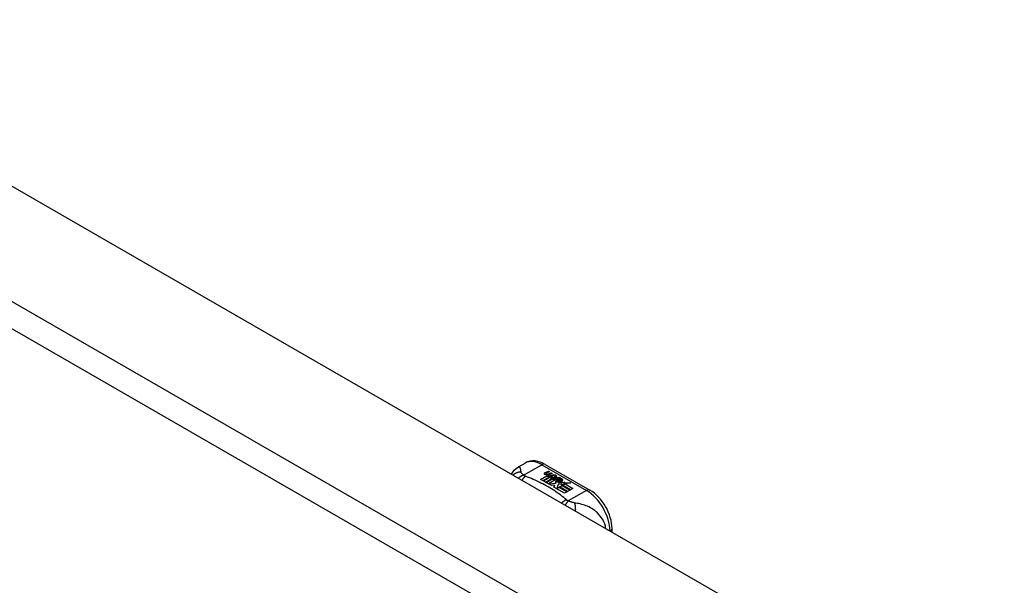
# Model space of a CAD drawing. Header units: inches. Extents: x 19 to 626, y 56 to 294.
# Tile 249 of 256: x 620.38 to 626.2, y 232.88 to 236.22. Entities that reach past the tile are written whole.
import ezdxf

# ---------------------------------------------------------------- set-up
doc = ezdxf.new("R2010")
doc.units = ezdxf.units.IN
doc.header["$MEASUREMENT"] = 0
doc.layers.add('Visible Edges(ANSI)', color=7, linetype='Continuous', lineweight=25)
doc.layers.add('Visible Tangent Edges(ANSI)', color=7, linetype='Continuous', lineweight=25)

msp = doc.modelspace()

# ---------------------------------------------------------------- linework, layer by layer
at = {"layer": 'Visible Edges(ANSI)'}
for p, q in [((579.8099, 258.5685), (626.1997, 231.8544)), ((623.3273, 233.5751), (623.3674, 233.5981)), ((623.4853, 233.5904), (623.7498, 233.4381)), ((623.459, 233.5013), (623.4964, 233.5229)), ((623.473, 233.4933), (623.459, 233.5013)), ((623.4964, 233.5213), (623.4604, 233.5005)), ((623.5111, 233.5152), (623.473, 233.4933)), ((623.475, 233.4921), (623.5131, 233.5141)), ((623.5131, 233.5125), (623.4764, 233.4913)), ((623.4866, 233.5419), (623.5059, 233.5494)), ((623.5059, 233.5478), (623.4866, 233.5403)), ((623.5319, 233.5088), (623.489, 233.4841)), ((623.4898, 233.5351), (623.4898, 233.5335)), ((623.4909, 233.4829), (623.5374, 233.5097)), ((623.5355, 233.5069), (623.4924, 233.4821)), ((623.5121, 233.5458), (623.493, 233.5381)), ((623.4964, 233.5229), (623.4964, 233.5213)), ((623.4984, 233.5324), (623.4984, 233.5307)), ((623.4984, 233.5307), (623.4984, 233.5291)), ((623.5084, 233.5201), (623.5053, 233.5186)), ((623.5053, 233.5186), (623.5111, 233.5152)), ((623.5053, 233.5186), (623.5053, 233.5169)), ((623.5097, 233.5144), (623.5053, 233.5169)), ((623.5056, 233.526), (623.5056, 233.5244)), ((623.5059, 233.5494), (623.5121, 233.5458)), ((623.5059, 233.5494), (623.5059, 233.5478)), ((623.5105, 233.5451), (623.5059, 233.5478)), ((623.5083, 233.5184), (623.5132, 233.5207)), ((623.5137, 233.5153), (623.5083, 233.5184)), ((623.528, 233.5367), (623.5089, 233.529)), ((623.5093, 233.5352), (623.5218, 233.5403)), ((623.5218, 233.5386), (623.5093, 233.5336)), ((623.5093, 233.5352), (623.5093, 233.5336)), ((623.5132, 233.5191), (623.5099, 233.5175)), ((623.5132, 233.5207), (623.5119, 233.5215)), ((623.5131, 233.5141), (623.5235, 233.5081)), ((623.5131, 233.5141), (623.5131, 233.5125)), ((623.5235, 233.5064), (623.5131, 233.5125)), ((623.5132, 233.5207), (623.5132, 233.5191)), ((623.544, 233.5275), (623.5137, 233.5153)), ((623.5164, 233.5137), (623.5403, 233.5143)), ((623.5241, 233.5093), (623.5164, 233.5137)), ((623.5403, 233.5127), (623.5191, 233.5122)), ((623.5218, 233.5403), (623.528, 233.5367)), ((623.5218, 233.5403), (623.5218, 233.5386)), ((623.5263, 233.536), (623.5218, 233.5386)), ((623.5235, 233.5081), (623.5319, 233.5088)), ((623.5235, 233.5081), (623.5235, 233.5064)), ((623.5286, 233.5069), (623.5235, 233.5064)), ((623.5391, 233.5107), (623.5241, 233.5093)), ((623.5253, 233.526), (623.5377, 233.5311)), ((623.5377, 233.5294), (623.5253, 233.5244)), ((623.5374, 233.5097), (623.5326, 233.5029)), ((623.5326, 233.5029), (623.5432, 233.4967)), ((623.5326, 233.5029), (623.5326, 233.5012)), ((623.5418, 233.4959), (623.5326, 233.5012)), ((623.5351, 233.503), (623.54, 233.5101)), ((623.5427, 233.4986), (623.5351, 233.503)), ((623.54, 233.5084), (623.5359, 233.5025)), ((623.5377, 233.5311), (623.544, 233.5275)), ((623.5377, 233.5311), (623.5377, 233.5294)), ((623.5423, 233.5268), (623.5377, 233.5294)), ((623.54, 233.5101), (623.5391, 233.5107)), ((623.54, 233.5101), (623.54, 233.5084)), ((623.5403, 233.5143), (623.5472, 233.5256)), ((623.5472, 233.524), (623.5403, 233.5127)), ((623.5403, 233.5143), (623.5403, 233.5127)), ((623.5488, 233.5096), (623.5427, 233.4986)), ((623.5472, 233.5256), (623.5549, 233.5212)), ((623.5472, 233.5256), (623.5472, 233.524)), ((623.554, 233.5201), (623.5472, 233.524)), ((623.5735, 233.5105), (623.5488, 233.5096)), ((623.5549, 233.5212), (623.5492, 233.5139)), ((623.5492, 233.5139), (623.5503, 233.5132)), ((623.5492, 233.5139), (623.5492, 233.5123)), ((623.5503, 233.5116), (623.5492, 233.5123)), ((623.5503, 233.5132), (623.5659, 233.5149)), ((623.5659, 233.5132), (623.5503, 233.5116)), ((623.5503, 233.5132), (623.5503, 233.5116)), ((623.5618, 233.5044), (623.5618, 233.5027)), ((623.5618, 233.5044), (623.579, 233.4944)), ((623.579, 233.4928), (623.5618, 233.5027)), ((623.5659, 233.5149), (623.5735, 233.5105)), ((623.5659, 233.5149), (623.5659, 233.5132)), ((623.5709, 233.5104), (623.5659, 233.5132)), ((623.5706, 233.5058), (623.5748, 233.5083)), ((623.5748, 233.5066), (623.5725, 233.5053)), ((623.5748, 233.5083), (623.5748, 233.5066)), ((623.489, 233.4841), (623.475, 233.4921)), ((623.5225, 233.4648), (623.4909, 233.4829)), ((623.5432, 233.4967), (623.5057, 233.4751)), ((623.5057, 233.4751), (623.546, 233.4785)), ((623.5057, 233.4751), (623.5057, 233.4745)), ((623.546, 233.4769), (623.5071, 233.4736)), ((623.5413, 233.4681), (623.5225, 233.4648)), ((623.5373, 233.4562), (623.5413, 233.4681)), ((623.6004, 233.4199), (623.5373, 233.4562)), ((623.5413, 233.4665), (623.5378, 233.456)), ((623.5413, 233.4681), (623.5413, 233.4665)), ((623.546, 233.4785), (623.5503, 233.4922)), ((623.5503, 233.4906), (623.546, 233.4769)), ((623.546, 233.4785), (623.546, 233.4769)), ((623.5503, 233.4922), (623.5503, 233.4906)), ((623.5621, 233.4715), (623.5542, 233.4469)), ((623.5542, 233.4469), (623.569, 233.4554)), ((623.5542, 233.4469), (623.5542, 233.4465)), ((623.569, 233.4538), (623.5553, 233.4459)), ((623.5582, 233.4954), (623.5582, 233.4938)), ((623.5846, 233.4737), (623.5621, 233.4715)), ((623.5741, 233.4924), (623.5628, 233.4989)), ((623.5683, 233.4863), (623.5661, 233.4813)), ((623.5661, 233.4813), (623.6017, 233.4847)), ((623.5992, 233.4828), (623.5661, 233.4796)), ((623.5661, 233.4813), (623.5661, 233.4796)), ((623.569, 233.4554), (623.6155, 233.4286)), ((623.569, 233.4554), (623.569, 233.4538)), ((623.6141, 233.4278), (623.569, 233.4538)), ((623.571, 233.4566), (623.5861, 233.4653)), ((623.6175, 233.4298), (623.571, 233.4566)), ((623.5861, 233.4636), (623.5724, 233.4557)), ((623.5741, 233.4924), (623.5741, 233.4908)), ((623.579, 233.4944), (623.579, 233.4928)), ((623.6018, 233.4743), (623.5807, 233.4705)), ((623.5807, 233.4705), (623.5846, 233.4737)), ((623.5824, 233.4977), (623.5824, 233.496)), ((623.5846, 233.4721), (623.5832, 233.4709)), ((623.5846, 233.4737), (623.5846, 233.4721)), ((623.5861, 233.4653), (623.6326, 233.4385)), ((623.5861, 233.4653), (623.5861, 233.4636)), ((623.6312, 233.4377), (623.5861, 233.4636)), ((623.5882, 233.4665), (623.6018, 233.4743)), ((623.6348, 233.4397), (623.5882, 233.4665)), ((623.6018, 233.4727), (623.5897, 233.4657)), ((623.6017, 233.4847), (623.5959, 233.4803)), ((623.5959, 233.4803), (623.6384, 233.4809)), ((623.5959, 233.4803), (623.5959, 233.4787)), ((623.6285, 233.4792), (623.5959, 233.4787)), ((623.6018, 233.4743), (623.6018, 233.4727)), ((623.6384, 233.4809), (623.6042, 233.4747)), ((623.6042, 233.4747), (623.6499, 233.4484)), ((623.6042, 233.4747), (623.6042, 233.4731)), ((623.6485, 233.4476), (623.6042, 233.4731)), ((623.6499, 233.4484), (623.6348, 233.4397)), ((623.6155, 233.4286), (623.6004, 233.4199)), ((623.6326, 233.4385), (623.6175, 233.4298)), ((623.8808, 233.1897), (623.8808, 233.2111))]:
    msp.add_line(p, q, dxfattribs=at)
at = {"layer": 'Visible Edges(ANSI)', "flags": 128}
for points in [[(623.2859, 233.5324), (623.2937, 233.5449), (623.3034, 233.5564), (623.3147, 233.5666), (623.3273, 233.5751)], [(623.4853, 233.5904), (623.4713, 233.5977), (623.4569, 233.6035), (623.4421, 233.6078), (623.427, 233.6102), (623.4117, 233.6107), (623.3964, 233.6089), (623.3815, 233.6047), (623.3674, 233.5981)], [(623.8808, 233.2111), (623.8802, 233.2273), (623.8782, 233.2436), (623.8751, 233.26), (623.8707, 233.2765), (623.8653, 233.2929), (623.8588, 233.3091), (623.8514, 233.3251), (623.843, 233.3406), (623.8337, 233.3557), (623.8236, 233.3701), (623.8128, 233.3839), (623.8013, 233.3968), (623.7892, 233.4087), (623.7766, 233.4197), (623.7634, 233.4295), (623.7498, 233.4381)]]:
    msp.add_lwpolyline(points, dxfattribs=at)
at = {"layer": 'Visible Edges(ANSI)'}
for centre, major_axis, start_param, end_param in [((623.4864, 233.5359), (-0.007, 0), 5.820233, 7.062977), ((623.4864, 233.5342), (-0.007, 0), 5.820233, 6.078955), ((623.4974, 233.5327), (0.0192, 0), 2.164208, 2.67864), ((623.4974, 233.5311), (-0.0192, 0), 5.305801, 5.820233), ((623.4931, 233.5397), (-0.0164, 0), 0.779792, 1.90155), ((623.4938, 233.5351), (-0.004, 0), 5.90879, 7.175095), ((623.4938, 233.5335), (-0.004, 0), 0, 0.89191), ((623.4977, 233.5342), (-0.0082, 0), 5.323118, 5.90879), ((623.4966, 233.5371), (0.0084, 0), 4.033503, 4.932446), ((623.4966, 233.5355), (-0.0084, 0), 0.89191, 1.767313), ((623.5018, 233.5268), (-0.00676, 0), 5.794367, 7.059467), ((623.5018, 233.5252), (-0.00676, 0), 5.794367, 6.071487), ((623.5128, 233.5234), (0.0192, 0), 2.419321, 2.652775), ((623.5128, 233.5218), (-0.0192, 0), 5.560914, 5.794367), ((623.508, 233.5293), (0.016, 0), 3.905964, 4.740051), ((623.508, 233.5277), (-0.016, 0), 0.764371, 1.402544), ((623.5084, 233.5305), (-0.016, 0), 0.776281, 1.787416), ((623.4911, 233.5497), (0.031, 0), 4.949028, 5.337665), ((623.4911, 233.5481), (-0.031, 0), 1.80809, 2.196072), ((623.5096, 233.526), (-0.004, 0), 5.908937, 7.173827), ((623.5096, 233.5244), (-0.004, 0), 0, 0.890642), ((623.5136, 233.5251), (-0.0082, 0), 5.323254, 5.908937), ((623.5124, 233.528), (0.0084, 0), 4.032234, 4.932287), ((623.5124, 233.5263), (-0.0084, 0), 0.890642, 1.484281), ((623.5124, 233.5263), (-0.0084, 0), 1.514337, 1.790695), ((623.5075, 233.5407), (0.031, 0), 4.932287, 5.323254), ((623.5075, 233.539), (-0.031, 0), 1.790695, 2.181662), ((623.5686, 233.4943), (-0.0188, 0), 5.081623, 5.913952), ((623.5686, 233.4926), (-0.0188, 0), 5.081623, 5.913952), ((623.5627, 233.4949), (0.0205, 0), 0.343453, 1.17916), ((623.556, 233.4876), (0.0405, 0), 0.638101, 1.087938), ((623.556, 233.486), (-0.0405, 0), 3.779694, 4.229531), ((623.5779, 233.497), (0.0132, 0), 5.437829, 6.921287), ((623.5779, 233.4954), (0.0132, 0), 0.108138, 0.638101), ((623.5605, 233.4961), (-0.0101, 0), 5.913952, 6.982716), ((623.569, 233.499), (0.022, 0), 3.701478, 4.680599), ((623.569, 233.4973), (-0.022, 0), 0.559885, 1.507168), ((623.5605, 233.4944), (-0.0101, 0), 5.913952, 6.142632), ((623.569, 233.499), (-0.0199, 0), 0.617996, 1.556283), ((623.5646, 233.4954), (-0.00637, 0), 4.999578, 6.390788), ((623.5655, 233.4954), (-0.0073, 0), 0.107602, 1.123637), ((623.5646, 233.4938), (-0.00637, 0), 0, 0.107602), ((623.5655, 233.4938), (-0.0073, 0), 0.107602, 1.123637), ((623.5672, 233.4975), (0.0112, 0), 4.26523, 5.375571), ((623.5672, 233.4958), (0.0112, 0), 4.26523, 5.375571), ((623.5691, 233.5028), (-0.0265, 0), 1.556283, 2.296236), ((623.576, 233.4977), (0.0064, 0), 5.210263, 6.626638), ((623.576, 233.496), (0.0064, 0), 5.210263, 6.283185)]:
    msp.add_ellipse(centre, major_axis=major_axis, ratio=0.575862, start_param=start_param, end_param=end_param, dxfattribs=at)
at = {"layer": 'Visible Tangent Edges(ANSI)'}
for p, q in [((579.2195, 258.2285), (625.6092, 231.5144)), ((625.5392, 231.3932), (579.1495, 258.1072)), ((623.3581, 233.5266), (623.4657, 233.5885)), ((623.4657, 233.5885), (623.7301, 233.4362)), ((623.4802, 233.5377), (623.4802, 233.536)), ((623.4866, 233.5419), (623.4866, 233.5403)), ((623.4913, 233.5333), (623.4913, 233.5317)), ((623.4959, 233.5286), (623.4959, 233.527)), ((623.5071, 233.5242), (623.5071, 233.5226)), ((623.5142, 233.5232), (623.5142, 233.5216)), ((623.5253, 233.526), (623.5253, 233.5244)), ((623.5885, 233.5015), (623.5885, 233.4999)), ((623.551, 233.4982), (623.551, 233.4965)), ((623.5582, 233.495), (623.5582, 233.4934)), ((623.5624, 233.4917), (623.5624, 233.49)), ((623.7301, 233.4362), (623.6226, 233.3743))]:
    msp.add_line(p, q, dxfattribs=at)
at = {"layer": 'Visible Tangent Edges(ANSI)', "flags": 128}
for points in [[(623.3432, 233.5449), (623.3429, 233.5473), (623.3426, 233.5497), (623.3423, 233.552), (623.342, 233.5542), (623.3417, 233.5564), (623.3413, 233.5584), (623.341, 233.5604), (623.3406, 233.5623), (623.3402, 233.5641), (623.3397, 233.5658), (623.3392, 233.5674), (623.3387, 233.5689), (623.3381, 233.5703), (623.3374, 233.5715), (623.3367, 233.5727), (623.336, 233.5737), (623.3351, 233.5745), (623.3342, 233.5752), (623.3333, 233.5757), (623.3322, 233.5761), (623.3311, 233.5762), (623.3299, 233.5761), (623.3286, 233.5757), (623.3273, 233.5751)], [(623.3432, 233.5449), (623.3411, 233.5448), (623.339, 233.5447), (623.3369, 233.5446), (623.3348, 233.5443), (623.3327, 233.5441), (623.3306, 233.5437), (623.3285, 233.5433), (623.3264, 233.5428), (623.3242, 233.5423), (623.3221, 233.5417), (623.32, 233.5411), (623.318, 233.5404), (623.3159, 233.5396), (623.3139, 233.5387), (623.3118, 233.5378), (623.3098, 233.5369), (623.3079, 233.5359), (623.3059, 233.5348), (623.304, 233.5336), (623.3022, 233.5324), (623.3003, 233.5312), (623.2985, 233.5298), (623.2968, 233.5285), (623.2951, 233.527)], [(623.3581, 233.5266), (623.3569, 233.5261), (623.3556, 233.5257), (623.3543, 233.5252), (623.353, 233.5247), (623.3517, 233.5241), (623.3505, 233.5235), (623.3492, 233.5229), (623.3479, 233.5223), (623.3466, 233.5217), (623.3452, 233.521), (623.3439, 233.5203), (623.3426, 233.5195), (623.3413, 233.5188), (623.34, 233.518), (623.3387, 233.5172), (623.3374, 233.5163), (623.3361, 233.5154), (623.3348, 233.5145), (623.3335, 233.5136), (623.3323, 233.5126), (623.331, 233.5117), (623.3297, 233.5106), (623.3285, 233.5096), (623.3272, 233.5085)], [(623.3581, 233.5266), (623.357, 233.5275), (623.3559, 233.5284), (623.3548, 233.5293), (623.3538, 233.5302), (623.3528, 233.531), (623.3518, 233.5319), (623.3509, 233.5328), (623.3501, 233.5337), (623.3492, 233.5345), (623.3485, 233.5353), (623.3477, 233.5362), (623.347, 233.537), (623.3464, 233.5378), (623.3459, 233.5385), (623.3455, 233.5392), (623.3451, 233.5398), (623.3447, 233.5405), (623.3444, 233.5411), (623.3441, 233.5418), (623.3438, 233.5424), (623.3436, 233.543), (623.3435, 233.5437), (623.3433, 233.5443), (623.3432, 233.5449)], [(623.3685, 233.5201), (623.3677, 233.5194), (623.3668, 233.5187), (623.366, 233.5179), (623.3652, 233.5172), (623.3644, 233.5164), (623.3635, 233.5156), (623.3627, 233.5147), (623.3618, 233.5138), (623.361, 233.5129), (623.3601, 233.512), (623.3593, 233.5111), (623.3584, 233.5101), (623.3576, 233.5091), (623.3567, 233.508), (623.3559, 233.507), (623.3551, 233.5059), (623.3542, 233.5048), (623.3534, 233.5037), (623.3525, 233.5025), (623.3517, 233.5013), (623.3509, 233.5001), (623.3501, 233.4989), (623.3492, 233.4976), (623.3484, 233.4963)], [(623.3685, 233.5201), (623.368, 233.5203), (623.3675, 233.5205), (623.367, 233.5207), (623.3665, 233.5209), (623.366, 233.5211), (623.3656, 233.5214), (623.3651, 233.5216), (623.3646, 233.5219), (623.3642, 233.5221), (623.3637, 233.5224), (623.3633, 233.5226), (623.3629, 233.5229), (623.3624, 233.5232), (623.362, 233.5234), (623.3616, 233.5237), (623.3612, 233.524), (623.3608, 233.5243), (623.3604, 233.5246), (623.36, 233.5249), (623.3596, 233.5252), (623.3592, 233.5256), (623.3588, 233.5259), (623.3585, 233.5262), (623.3581, 233.5266)], [(623.6113, 233.3802), (623.6032, 233.3871), (623.5951, 233.394), (623.5868, 233.4008), (623.5783, 233.4074), (623.5695, 233.414), (623.5606, 233.4206), (623.5514, 233.427), (623.5421, 233.4333), (623.5325, 233.4395), (623.5228, 233.4456), (623.5129, 233.4516), (623.5028, 233.4576), (623.4925, 233.4634), (623.482, 233.4691), (623.4714, 233.4747), (623.4606, 233.4802), (623.4496, 233.4856), (623.4385, 233.4908), (623.4272, 233.496), (623.4157, 233.501), (623.4041, 233.506), (623.3924, 233.5107), (623.3804, 233.5154), (623.3685, 233.5201)], [(623.6113, 233.3802), (623.6101, 233.3798), (623.6089, 233.3793), (623.6077, 233.3787), (623.6066, 233.3782), (623.6054, 233.3776), (623.6041, 233.377), (623.6029, 233.3764), (623.6017, 233.3757), (623.6005, 233.375), (623.5993, 233.3743), (623.598, 233.3736), (623.5968, 233.3728), (623.5956, 233.372), (623.5943, 233.3712), (623.5931, 233.3704), (623.5918, 233.3696), (623.5906, 233.3687), (623.5894, 233.3678), (623.5881, 233.3668), (623.5869, 233.3659), (623.5857, 233.3649), (623.5845, 233.3639), (623.5832, 233.3629), (623.582, 233.3618)], [(623.6226, 233.3743), (623.6218, 233.3735), (623.6211, 233.3728), (623.6203, 233.372), (623.6196, 233.3712), (623.6188, 233.3703), (623.618, 233.3695), (623.6173, 233.3686), (623.6165, 233.3676), (623.6157, 233.3667), (623.6149, 233.3657), (623.6141, 233.3647), (623.6133, 233.3637), (623.6125, 233.3626), (623.6117, 233.3615), (623.6109, 233.3604), (623.6101, 233.3593), (623.6093, 233.3581), (623.6085, 233.357), (623.6076, 233.3558), (623.6068, 233.3545), (623.606, 233.3533), (623.6052, 233.352), (623.6044, 233.3507), (623.6036, 233.3494)], [(623.6226, 233.3743), (623.622, 233.3745), (623.6214, 233.3747), (623.6208, 233.3749), (623.6203, 233.3751), (623.6197, 233.3753), (623.6192, 233.3756), (623.6186, 233.3758), (623.6181, 233.376), (623.6176, 233.3763), (623.6171, 233.3765), (623.6167, 233.3768), (623.6162, 233.377), (623.6157, 233.3773), (623.6153, 233.3775), (623.6148, 233.3778), (623.6144, 233.378), (623.614, 233.3783), (623.6136, 233.3786), (623.6132, 233.3788), (623.6128, 233.3791), (623.6124, 233.3794), (623.612, 233.3797), (623.6116, 233.38), (623.6113, 233.3802)], [(623.6593, 233.3629), (623.6579, 233.3631), (623.6566, 233.3634), (623.6552, 233.3636), (623.6539, 233.3639), (623.6525, 233.3642), (623.6511, 233.3645), (623.6497, 233.3648), (623.6483, 233.3652), (623.6469, 233.3656), (623.6455, 233.366), (623.644, 233.3664), (623.6424, 233.3669), (623.6407, 233.3674), (623.639, 233.368), (623.6374, 233.3686), (623.6357, 233.3692), (623.634, 233.3698), (623.6324, 233.3704), (623.6307, 233.371), (623.629, 233.3717), (623.6274, 233.3723), (623.6258, 233.373), (623.6242, 233.3736), (623.6226, 233.3743)], [(623.8449, 233.2104), (623.842, 233.2246), (623.8377, 233.2384), (623.8324, 233.2515), (623.8261, 233.2637), (623.819, 233.2749), (623.8115, 233.2852), (623.8036, 233.2946), (623.7954, 233.3031), (623.787, 233.3107), (623.7785, 233.3175), (623.77, 233.3237), (623.7614, 233.3292), (623.7528, 233.3341), (623.7442, 233.3385), (623.7357, 233.3424), (623.7271, 233.3459), (623.7186, 233.349), (623.7101, 233.3518), (623.7017, 233.3542), (623.6932, 233.3564), (623.6848, 233.3583), (623.6763, 233.36), (623.6678, 233.3616), (623.6593, 233.3629)], [(623.6593, 233.3629), (623.6597, 233.3614), (623.6601, 233.3599), (623.6605, 233.3583), (623.6608, 233.3566), (623.6612, 233.3549), (623.6615, 233.3531), (623.6618, 233.3513), (623.6621, 233.3495), (623.6624, 233.3476), (623.6627, 233.3456), (623.6629, 233.3436), (623.6631, 233.3416), (623.6633, 233.3395), (623.6635, 233.3374), (623.6636, 233.3352), (623.6638, 233.3331), (623.6639, 233.3308), (623.664, 233.3286), (623.664, 233.3263), (623.6641, 233.324), (623.6641, 233.3217), (623.664, 233.3194), (623.664, 233.317), (623.6639, 233.3146)]]:
    msp.add_lwpolyline(points, dxfattribs=at)
at = {"layer": 'Visible Tangent Edges(ANSI)'}
for centre, major_axis, ratio, start_param, end_param in [((623.4657, 233.4276), (-0.0982, 0.1706), 0.578093, 5.499721, 6.283185), ((623.4657, 233.5563), (0.0196, 0.0341), 0.578093, 0, 0.783464), ((623.7301, 233.404), (0.0196, 0.0341), 0.578093, 0, 0.783464), ((623.7301, 233.2753), (0.0982, -0.1706), 0.578093, 0.795218, 2.358128), ((623.8415, 233.2111), (0.0394, 0), 0.575862, 5.537379, 6.283185)]:
    msp.add_ellipse(centre, major_axis=major_axis, ratio=ratio, start_param=start_param, end_param=end_param, dxfattribs=at)

doc.saveas('drawing.dxf')
